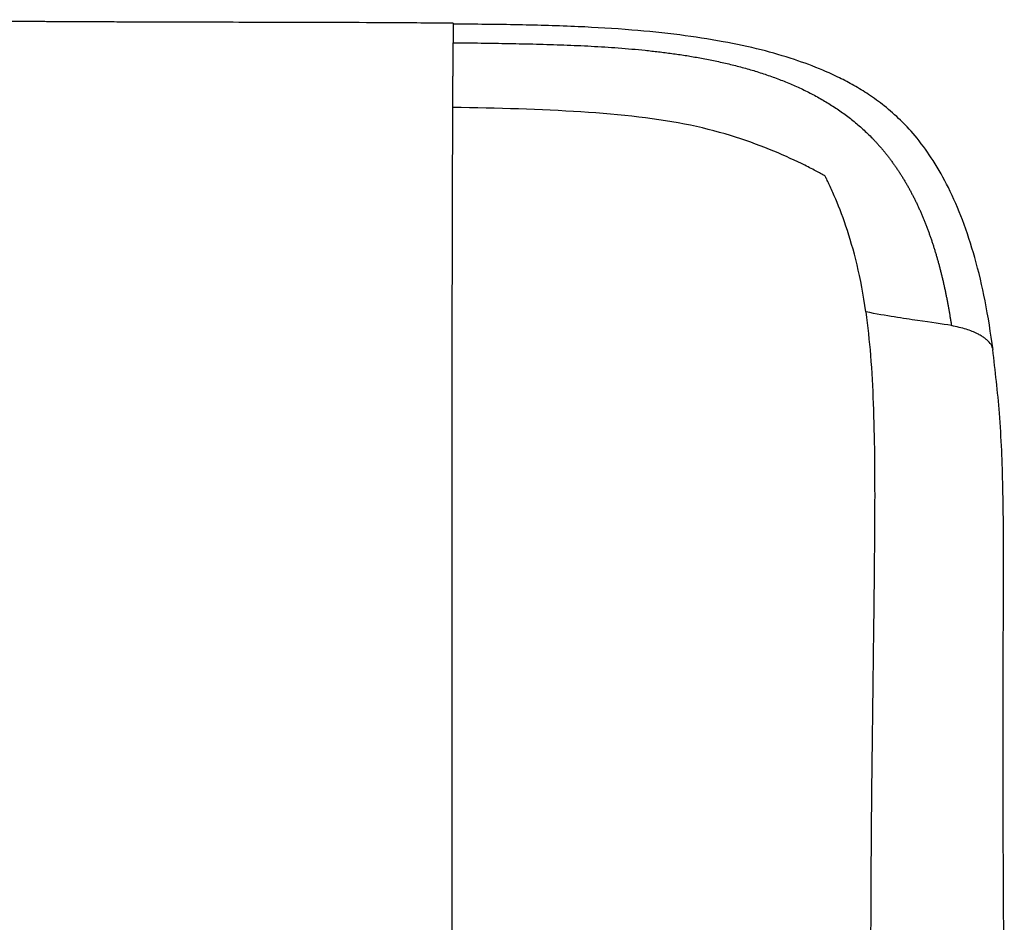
# Model space of a CAD drawing. Header units: millimetres. Extents: x -905 to 905, y 0 to 682.
# Tile 18 of 18: x 565 to 734, y 527 to 682. Entities that reach past the tile are written whole.
import ezdxf

# ---------------------------------------------------------------- set-up
doc = ezdxf.new("R2010")
doc.units = ezdxf.units.MM

msp = doc.modelspace()

# ---------------------------------------------------------------- linework, layer by layer
at = {"color": 7, "linetype": 'Continuous', "lineweight": 25}
for points, knots in [([(639.2, 681.16), (635.5, 681.18), (628.44, 681.24), (618.42, 681.27), (609.54, 681.3), (601.89, 681.31), (595.28, 681.33), (588.76, 681.34), (583.21, 681.36), (578.75, 681.38), (575.9, 681.39), (573.34, 681.4), (570.74, 681.42), (568.09, 681.43), (565.38, 681.44), (562.62, 681.45), (556.04, 681.49), (545.25, 681.54), (529.89, 681.61), (516.78, 681.66), (506.24, 681.69), (498.61, 681.71), (490.73, 681.72), (483.73, 681.73), (477.51, 681.74), (471.89, 681.74), (465.45, 681.75), (459.07, 681.75), (452.83, 681.75), (446.84, 681.75), (440.16, 681.75), (432.7, 681.76), (424.33, 681.76), (414.94, 681.76), (404.42, 681.76), (392.72, 681.76), (379.77, 681.76), (365.56, 681.76), (350.13, 681.76), (332.91, 681.76), (313.91, 681.76), (293.12, 681.76), (271.17, 681.76), (248.16, 681.76), (223.22, 681.76), (196.4, 681.76), (167.78, 681.76), (138.44, 681.76), (108.59, 681.76), (78.4, 681.76), (48.09, 681.76), (21.94, 681.76), (5.92, 681.76), (0, 681.76)], [0, 0, 0, 0, 0.017382, 0.033128, 0.047061, 0.059054, 0.06902, 0.078106, 0.089635, 0.095076, 0.099041, 0.103016, 0.107078, 0.111227, 0.115463, 0.119786, 0.124195, 0.146359, 0.170402, 0.196298, 0.207902, 0.219848, 0.23214, 0.244902, 0.252678, 0.261343, 0.27128, 0.282903, 0.29127, 0.300596, 0.311003, 0.32262, 0.335579, 0.350297, 0.366705, 0.384961, 0.405214, 0.42747, 0.451644, 0.477649, 0.508255, 0.540825, 0.575213, 0.611267, 0.64882, 0.69229, 0.737154, 0.783139, 0.829953, 0.877289, 0.924822, 0.97221, 1, 1, 1, 1]), ([(639.2, 681.01), (639.2, 680.99), (639.2, 680.93), (639.2, 680.78), (639.2, 680.37), (639.19, 679.53), (639.19, 678.4), (639.18, 677.81)], [0, 0, 0, 0, 0.044979, 0.158236, 0.274585, 0.62604, 1, 1, 1, 1]), ([(639.2, 681.16), (639.2, 681.14), (639.2, 681.12), (639.2, 681.03), (639.2, 681.01)], [0, 0, 0, 0, 0.683552, 1, 1, 1, 1]), ([(731.8, 625.21), (731.39, 628), (730.59, 633.3), (728.82, 640.73), (726.72, 647.22), (724.32, 652.79), (721.7, 657.48), (718.94, 661.34), (716.1, 664.46), (713.27, 666.94), (710.56, 668.9), (707.97, 670.49), (705.36, 671.87), (701.97, 673.41), (697.51, 675.06), (691.79, 676.72), (685.22, 678.11), (677.81, 679.24), (669.51, 680.08), (660.29, 680.63), (650.09, 680.92), (642.95, 680.98), (639.2, 681.01)], [0, 0, 0, 0, 0.069353, 0.131626, 0.187023, 0.236011, 0.279228, 0.317394, 0.351224, 0.381406, 0.408348, 0.432196, 0.455083, 0.480226, 0.522498, 0.570401, 0.624564, 0.685107, 0.752289, 0.82675, 0.909126, 1, 1, 1, 1]), ([(639.13, 666.73), (639.13, 666.9), (639.13, 667.23), (639.13, 667.72), (639.14, 668.2), (639.14, 668.68), (639.14, 669.15), (639.14, 669.61), (639.14, 670.06), (639.15, 670.5), (639.15, 670.94), (639.15, 671.37), (639.15, 671.79), (639.15, 672.2), (639.16, 672.6), (639.16, 672.99), (639.16, 673.38), (639.16, 673.75), (639.16, 674.12), (639.16, 674.47), (639.17, 674.82), (639.17, 675.16), (639.17, 675.49), (639.17, 675.81), (639.17, 676.12), (639.17, 676.43), (639.18, 676.72), (639.18, 677.01), (639.18, 677.28), (639.18, 677.55), (639.18, 677.73), (639.18, 677.81)], [0, 0, 0, 0, 0.033955, 0.067906, 0.101857, 0.135812, 0.169775, 0.203749, 0.23774, 0.271751, 0.305785, 0.339848, 0.373945, 0.408081, 0.442262, 0.476495, 0.510784, 0.545136, 0.579556, 0.61405, 0.648624, 0.683282, 0.718033, 0.752881, 0.787834, 0.822896, 0.858072, 0.893366, 0.928783, 0.964326, 1, 1, 1, 1]), ([(639.18, 677.81), (639.98, 677.8), (641.57, 677.79), (643.96, 677.76), (646.34, 677.73), (648.72, 677.69), (651.09, 677.64), (653.45, 677.59), (655.81, 677.52), (658.17, 677.44), (660.51, 677.34), (662.85, 677.23), (665.19, 677.09), (667.51, 676.93), (669.82, 676.74), (672.12, 676.52), (674.42, 676.27), (676.69, 675.98), (678.96, 675.65), (680.85, 675.33), (682.38, 675.05), (683.55, 674.82), (684.72, 674.57), (685.88, 674.31), (687.03, 674.04), (688.18, 673.74), (689.32, 673.44), (690.45, 673.11), (691.57, 672.77), (692.68, 672.41), (693.78, 672.03), (694.87, 671.63), (695.95, 671.21), (697.02, 670.77), (698.08, 670.31), (699.12, 669.83), (700.15, 669.32), (701.16, 668.8), (702.15, 668.25), (703.13, 667.68), (704.1, 667.08), (705.04, 666.46), (705.97, 665.82), (706.88, 665.15), (707.76, 664.46), (708.63, 663.74), (709.47, 662.99), (710.3, 662.22), (710.82, 661.69), (711.09, 661.42)], [0, 0, 0, 0, 0.031619, 0.063187, 0.094699, 0.126152, 0.157542, 0.188863, 0.220112, 0.251285, 0.282377, 0.313384, 0.344298, 0.375114, 0.405825, 0.436423, 0.46691, 0.497277, 0.527506, 0.557584, 0.573403, 0.589181, 0.604917, 0.620611, 0.636262, 0.65187, 0.667434, 0.682953, 0.698426, 0.713852, 0.72923, 0.744562, 0.759845, 0.775082, 0.790272, 0.805417, 0.820519, 0.835581, 0.850606, 0.865599, 0.880563, 0.895504, 0.910429, 0.925344, 0.940255, 0.955167, 0.970089, 0.98503, 1, 1, 1, 1]), ([(638.97, 387.82), (638.96, 390.81), (638.96, 397.96), (638.96, 405.76), (638.96, 411.77), (638.96, 415.05), (638.96, 419.04), (638.96, 423.25), (638.96, 427.47), (638.96, 431.69), (638.96, 435.9), (638.96, 443.06), (638.97, 453.04), (638.97, 466.56), (638.98, 480.41), (638.98, 494.42), (638.99, 507.64), (638.99, 520.23), (638.99, 532.44), (638.99, 544.64), (638.99, 556.82), (638.99, 569.1), (638.99, 581.44), (638.99, 594.04), (639, 606.67), (639.01, 618.99), (639.03, 630.29), (639.04, 640.21), (639.06, 648.6), (639.08, 655.75), (639.11, 661.78), (639.12, 665.14), (639.13, 666.73)], [0, 0, 0, 0, 0.0296878, 0.0710603, 0.0780211, 0.0899257, 0.1040043, 0.1181521, 0.1323467, 0.1465655, 0.1607859, 0.1749852, 0.219221, 0.2623194, 0.3133651, 0.3617485, 0.4076208, 0.4511873, 0.4934593, 0.5360105, 0.5804207, 0.6234402, 0.6682583, 0.7143824, 0.7612467, 0.8076032, 0.8518401, 0.8888673, 0.9219043, 0.9511233, 0.9769862, 1, 1, 1, 1]), ([(702.98, 654.95), (702.85, 655.03), (702.65, 655.14), (702.16, 655.41), (701.88, 655.56), (700.97, 656.06), (700.26, 656.42), (697.97, 657.57), (696.17, 658.39), (690.21, 660.86), (685.46, 662.49), (674.36, 664.81), (667.99, 665.51), (654.21, 666.39), (646.79, 666.58), (639.13, 666.73)], [0, 0, 0, 0, 0.03125, 0.03125, 0.0625, 0.0625, 0.125, 0.125, 0.25, 0.25, 0.5, 0.5, 0.75, 0.75, 1, 1, 1, 1]), ([(711.09, 661.42), (711.22, 661.28), (711.49, 661), (711.88, 660.58), (712.27, 660.15), (712.65, 659.71), (713.02, 659.26), (713.39, 658.81), (713.75, 658.35), (714.11, 657.89), (714.46, 657.42), (714.8, 656.94), (715.14, 656.46), (715.47, 655.97), (715.79, 655.48), (716.11, 654.98), (716.42, 654.48), (716.73, 653.97), (717.03, 653.45), (717.32, 652.93), (717.61, 652.4), (717.89, 651.87), (718.17, 651.34), (718.44, 650.8), (718.7, 650.25), (718.96, 649.71), (719.21, 649.15), (719.45, 648.6), (719.69, 648.04), (719.93, 647.47), (720.16, 646.9), (720.38, 646.33), (720.6, 645.75), (720.81, 645.18), (721.02, 644.59), (721.22, 644.01), (721.41, 643.42), (721.61, 642.83), (721.79, 642.24), (721.97, 641.64), (722.15, 641.04), (722.32, 640.44), (722.49, 639.83), (722.65, 639.23), (722.81, 638.62), (722.96, 638.01), (723.11, 637.4), (723.25, 636.78), (723.39, 636.17), (723.52, 635.55), (723.65, 634.93), (723.78, 634.31), (723.9, 633.69), (724.02, 633.06), (724.14, 632.44), (724.25, 631.81), (724.36, 631.18), (724.46, 630.55), (724.56, 629.93), (724.62, 629.51), (724.65, 629.29)], [0, 0, 0, 0, 0.016116, 0.032256, 0.048424, 0.064621, 0.080848, 0.097108, 0.113402, 0.129733, 0.1461, 0.162507, 0.178954, 0.195442, 0.211973, 0.228547, 0.245165, 0.261829, 0.278539, 0.295294, 0.312097, 0.328947, 0.345844, 0.362788, 0.37978, 0.396819, 0.413906, 0.43104, 0.44822, 0.465446, 0.482719, 0.500036, 0.517398, 0.534804, 0.552252, 0.569743, 0.587275, 0.604848, 0.62246, 0.640112, 0.657803, 0.675531, 0.693296, 0.711097, 0.728932, 0.746802, 0.764704, 0.782639, 0.800604, 0.8186, 0.836625, 0.854678, 0.872758, 0.890864, 0.908996, 0.927152, 0.945331, 0.963533, 0.981756, 1, 1, 1, 1]), ([(709.98, 631.65), (709.15, 637.58), (707.89, 642.41), (705.89, 648.33), (705.21, 650.08), (704.24, 652.32), (703.93, 653), (703.51, 653.89), (703.38, 654.16), (703.15, 654.62), (703.05, 654.82), (702.98, 654.95)], [0, 0, 0, 0, 0.5, 0.5, 0.75, 0.75, 0.875, 0.875, 0.9375, 0.9375, 1, 1, 1, 1]), ([(724.65, 629.3), (723.09, 629.6), (721.21, 629.84), (716.44, 630.52), (713.55, 630.96), (709.98, 631.65)], [0, 0, 0, 0, 0.5, 0.5, 1, 1, 1, 1]), ([(709.98, 631.65), (710.27, 629.17), (710.88, 623.94), (711.27, 615.74), (711.48, 606.95), (711.5, 597.84), (711.44, 591.09), (711.4, 586.44), (711.37, 583.9), (711.34, 581.02), (711.3, 578.14), (711.23, 572.03), (711.11, 562.83), (710.95, 550.1), (710.84, 537.27), (710.79, 524.23), (710.77, 511.29), (710.77, 502.47), (710.75, 497.9), (710.75, 497.74)], [0, 0, 0, 0, 0.055866, 0.117665, 0.183891, 0.252982, 0.322335, 0.335952, 0.357727, 0.379435, 0.401065, 0.422603, 0.517319, 0.608873, 0.709679, 0.805369, 0.899621, 0.996334, 1, 1, 1, 1]), ([(731.8, 625.2), (731.72, 625.49), (731.54, 626.08), (730.9, 626.72), (730.28, 627.22), (729.74, 627.57), (728.79, 628.09), (727.19, 628.74), (725.54, 629.1), (724.65, 629.3)], [0, 0, 0, 0, 0.14996, 0.306455, 0.385152, 0.464327, 0.544878, 0.758194, 1, 1, 1, 1]), ([(733.73, 511.39), (733.7, 514.6), (733.65, 522.34), (733.57, 535.02), (733.51, 549.8), (733.5, 561.88), (733.53, 570.75), (733.55, 575.23), (733.57, 578.85), (733.59, 581.7), (733.6, 584.59), (733.62, 591.19), (733.55, 601.09), (733.1, 613.68), (732.18, 621.56), (731.75, 625.2)], [0, 0, 0, 0, 0.085031, 0.20484, 0.335509, 0.476006, 0.524067, 0.569477, 0.594262, 0.619324, 0.644641, 0.670192, 0.793088, 0.904609, 1, 1, 1, 1])]:
    msp.add_open_spline(points, degree=3, knots=knots, dxfattribs=at)

doc.saveas('drawing.dxf')
